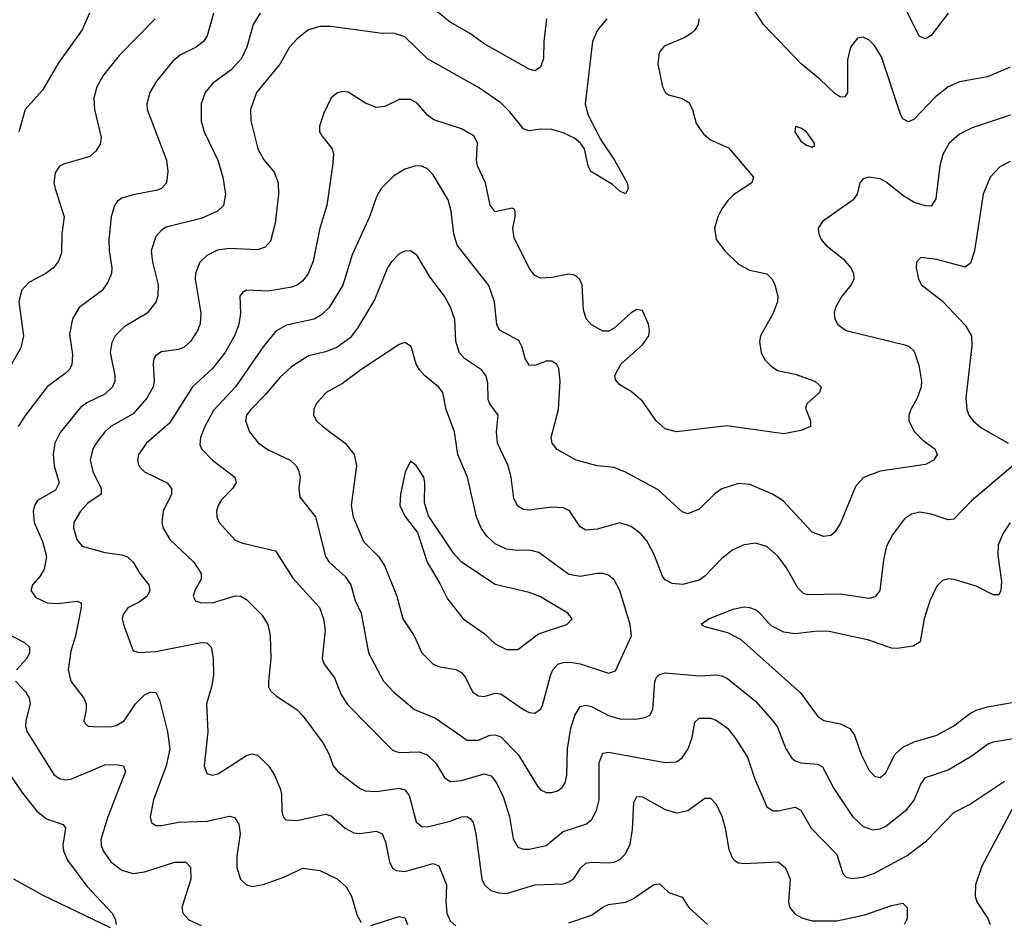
# Model space of a CAD drawing. Header units: inches. Extents: x 990586 to 1117858, y 769490 to 892071.
# Tile 50 of 248: x 1033009 to 1036489, y 864141 to 867327. Entities that reach past the tile are written whole.
import ezdxf

# ---------------------------------------------------------------- set-up
doc = ezdxf.new("R2010")
doc.units = ezdxf.units.IN
doc.header["$MEASUREMENT"] = 0
doc.layers.add('B0836', color=7, linetype='Continuous')

msp = doc.modelspace()

# ---------------------------------------------------------------- linework, layer by layer
at = {"layer": 'B0836', "color": 6}
for points, elevation in [([(1036290, 867349.4), (1036230, 867271.4), (1036210, 867259.1), (1036188.5, 867268.5), (1036128.4, 867390)], 3100), ([(1033693.7, 867350), (1033671.8, 867270), (1033658.6, 867250), (1033633.1, 867230), (1033577.5, 867202.5), (1033550, 867180.4), (1033492.2, 867110), (1033469, 867070), (1033458.2, 867030), (1033459.4, 867010), (1033527.9, 866830), (1033532.4, 866790), (1033527.9, 866750), (1033510.4, 866730), (1033495.8, 866724.2), (1033410, 866708.3), (1033370, 866695.8), (1033354.9, 866685.1), (1033343.8, 866670), (1033331.9, 866630), (1033324.5, 866550), (1033325.4, 866510), (1033335, 866450), (1033333.3, 866430), (1033320.7, 866399.3), (1033300.2, 866370), (1033219.6, 866310), (1033195, 866270), (1033184.5, 866215.5), (1033196, 866144), (1033193.2, 866106.8), (1033184.2, 866090), (1033170, 866076.7), (1033106, 866030), (1033029, 865930), (1033003.2, 865890)], 2900), ([(1033255.7, 867350), (1033230, 867291.4), (1033145.7, 867174.3), (1033090, 867077.8), (1033028.3, 867010), (1033005.7, 866930)], 2700), ([(1033859.3, 867350), (1033834.3, 867310), (1033811.7, 867230), (1033792.8, 867190), (1033756.8, 867150), (1033690, 867101.5), (1033664.5, 867070), (1033650.9, 867030), (1033650.5, 866970), (1033661, 866930), (1033709.3, 866830), (1033727.2, 866770), (1033736.2, 866710), (1033729.4, 866670.6), (1033708.1, 866650), (1033650, 866624.1), (1033526.3, 866593.7), (1033510, 866583.7), (1033490, 866560.8), (1033473.5, 866510), (1033478.1, 866470), (1033498.3, 866390), (1033497.1, 866350), (1033490.7, 866329.3), (1033459, 866290), (1033377.9, 866242.1), (1033346.1, 866210), (1033334.3, 866185.7), (1033328.9, 866151.1), (1033345.4, 866070), (1033344.8, 866050), (1033336.8, 866030), (1033310, 866003.7), (1033246.7, 865973.3), (1033223.3, 865956.7), (1033151.9, 865868.1), (1033133.2, 865830), (1033127.5, 865790), (1033131.1, 865750), (1033148.8, 865690), (1033135, 865665), (1033072.1, 865627.9), (1033060.7, 865610), (1033056.3, 865590), (1033060.3, 865550), (1033090, 865483.5), (1033103.2, 865430), (1033095.2, 865384.8), (1033080.7, 865359.3), (1033054.4, 865330), (1033047.9, 865310), (1033065.5, 865285.5), (1033105.8, 865265.8), (1033144, 865264), (1033211.9, 865271.9), (1033225.9, 865265.9), (1033226.7, 865250), (1033206.2, 865150), (1033190, 865095.9), (1033179.8, 865030), (1033189.7, 864990), (1033235.6, 864930), (1033243.8, 864910), (1033244.2, 864890), (1033235.5, 864850), (1033240, 864840), (1033250.6, 864830.6), (1033269.1, 864829.1), (1033328.8, 864828.8), (1033350, 864832.8), (1033378.1, 864850), (1033417.8, 864910), (1033450, 864940.8), (1033470, 864950.2), (1033489.8, 864949.8), (1033503.1, 864923.1), (1033531.7, 864810), (1033539.6, 864750), (1033526.8, 864690), (1033481.4, 864570), (1033470.5, 864510.5), (1033474.4, 864490), (1033490, 864479.2), (1033510, 864480.1), (1033570, 864491.9), (1033670, 864494.7), (1033750, 864512.6), (1033768.2, 864508.2), (1033783.9, 864483.9), (1033787.8, 864450), (1033776.9, 864370), (1033776.6, 864330), (1033789.4, 864290), (1033810, 864269.6), (1033830, 864263.8), (1033870, 864270.6), (1033942.8, 864297.2), (1034010, 864328.5), (1034070, 864320.6), (1034130.9, 864290.9), (1034162.9, 864262.9), (1034181.3, 864230), (1034201.6, 864161.6), (1034216.4, 864136.4)], 3000), ([(1034870.8, 867330), (1034861, 867250), (1034859.7, 867190), (1034850, 867158.9), (1034830, 867145.9), (1034810, 867152.1), (1034650, 867241.9), (1034598.6, 867278.6), (1034530, 867317.8), (1034465.6, 867370)], 3000), ([(1036510, 867158.7), (1036430, 867125.4), (1036330, 867106.7), (1036290, 867089.4), (1036245.2, 867054.8), (1036170, 866975.4), (1036150, 866966.4), (1036130, 866976.8), (1036123, 866990), (1036055.1, 867195.1), (1036030, 867236.1), (1036010, 867256.1), (1035990, 867265.3), (1035970, 867261.4), (1035945.7, 867230), (1035934.6, 867185.4), (1035934.8, 867070), (1035925.7, 867054.3), (1035910, 867052.7), (1035890, 867066.2), (1035836.7, 867116.7), (1035770.4, 867170.4), (1035637.7, 867310), (1035599.2, 867370)], 3200), ([(1033487.7, 867330), (1033360.3, 867199.7), (1033304.1, 867130), (1033281.1, 867090), (1033271.1, 867050), (1033272.8, 867010), (1033297.3, 866910), (1033293.5, 866886.5), (1033278.2, 866861.8), (1033257.1, 866842.9), (1033163.4, 866816.6), (1033150, 866809), (1033134.1, 866785.9), (1033129.8, 866750.2), (1033133.9, 866730), (1033165.8, 866630), (1033157.6, 866570), (1033156.5, 866503.5), (1033145.9, 866474.1), (1033127.9, 866450), (1033101.6, 866430), (1033041.4, 866398.6), (1033015.2, 866370), (1033006, 866330), (1033022.4, 866210), (1033012.4, 866167.6), (1032976, 866104)], 2800), ([(1035084.2, 867330), (1035050.8, 867290), (1035033.3, 867250), (1035008.1, 867028.1), (1035018, 866990), (1035062.4, 866902.4), (1035111.7, 866830), (1035155.8, 866750), (1035159.6, 866730), (1035150, 866712), (1035130, 866720.8), (1035104.1, 866744.1), (1035027.9, 866790), (1035017.6, 866810), (1035004.9, 866870), (1034991, 866891), (1034970, 866908.5), (1034930, 866926.8), (1034890, 866938.4), (1034850, 866940), (1034810, 866933.7), (1034790, 866941.6), (1034741.4, 867001.4), (1034710, 867032.5), (1034630, 867087.3), (1034450, 867188), (1034370, 867265.9), (1034330, 867279.3), (1034290, 867278.3), (1034110, 867302.7), (1034070, 867303.2), (1034030, 867290.6), (1033990, 867259.7), (1033962, 867230), (1033928.9, 867170), (1033846, 867070), (1033824.2, 867010), (1033826.2, 866970), (1033851.2, 866870), (1033871.7, 866831.7), (1033907.8, 866787.8), (1033922.7, 866750), (1033923.2, 866710), (1033911.8, 866608.2), (1033895.9, 866544.1), (1033877.1, 866522.9), (1033850, 866513.6), (1033750, 866518.9), (1033707.8, 866512.2), (1033670, 866494), (1033646.2, 866470), (1033629.9, 866430), (1033629.4, 866410), (1033649.5, 866290), (1033646.5, 866253.5), (1033639, 866230), (1033612.4, 866190), (1033590, 866170), (1033570, 866161.1), (1033510, 866153.2), (1033490, 866139.9), (1033482.9, 866130), (1033481.1, 866110), (1033484.8, 866050), (1033480.1, 866030), (1033457.9, 865990), (1033410, 865933.7), (1033330.7, 865889.3), (1033309.7, 865870), (1033279, 865830), (1033267.2, 865810), (1033257.9, 865770), (1033267.3, 865730), (1033296.9, 865670), (1033296.7, 865650), (1033250, 865618.1), (1033224, 865590), (1033200.5, 865550), (1033199, 865530), (1033210.7, 865490.7), (1033230, 865466.2), (1033310, 865443.9), (1033370, 865436), (1033390, 865429.1), (1033410, 865410.6), (1033433.6, 865370), (1033465.1, 865330), (1033468.5, 865310), (1033459.7, 865290), (1033431.7, 865268.3), (1033391.3, 865248.7), (1033374.8, 865225.2), (1033371.7, 865210), (1033375.5, 865190), (1033410, 865097), (1033431, 865091), (1033490, 865094), (1033650, 865126.2), (1033670, 865124.5), (1033686.1, 865110), (1033692.6, 865070), (1033694.1, 865010), (1033687.3, 864970), (1033668.8, 864910), (1033674.1, 864810), (1033661.3, 864690), (1033670, 864663), (1033690, 864657.3), (1033710, 864662.7), (1033810, 864726.8), (1033830, 864732.3), (1033850, 864728.2), (1033889.8, 864689.8), (1033910, 864657.2), (1033930, 864610), (1033934.3, 864590), (1033935.1, 864530), (1033940.6, 864510), (1033950, 864499.4), (1033990, 864497.6), (1034090, 864519.6), (1034110, 864514.1), (1034159.7, 864470), (1034190, 864454.1), (1034211, 864451), (1034270, 864459.8), (1034290, 864450.1), (1034301.4, 864421.4), (1034316.5, 864350), (1034328.1, 864328.1), (1034340.3, 864320.3), (1034370, 864316.8), (1034470, 864344.9), (1034490, 864336.9), (1034517, 864270), (1034515.1, 864210), (1034518.9, 864170), (1034530, 864142.3), (1034550, 864124.9)], 3100), ([(1035409.3, 867330), (1035406.8, 867310), (1035395.5, 867290), (1035382.2, 867277.8), (1035357.6, 867262.4), (1035287, 867233), (1035269.5, 867210.5), (1035264.8, 867170), (1035280.9, 867090), (1035290.6, 867070.6), (1035301.8, 867061.8), (1035350, 867048.5), (1035374, 867034), (1035386.4, 867010), (1035400.1, 866960.1), (1035424.8, 866924.8), (1035450, 866902.6), (1035514.4, 866874.4), (1035601.9, 866770), (1035596.6, 866750), (1035532.2, 866707.8), (1035511.7, 866688.3), (1035490, 866658.1), (1035476.3, 866630), (1035465.2, 866590), (1035470.7, 866550.7), (1035501.1, 866510), (1035550, 866462.7), (1035590, 866441.7), (1035650, 866428.5), (1035668.8, 866410), (1035677.3, 866390), (1035688.1, 866350), (1035687.4, 866330), (1035672.5, 866290), (1035627.5, 866210), (1035623.6, 866190), (1035630, 866150), (1035643.9, 866123.9), (1035663.3, 866103.3), (1035687.5, 866087.5), (1035750, 866074.3), (1035819.4, 866050), (1035842.2, 866030), (1035835.3, 866010), (1035790.6, 865970), (1035786, 865954), (1035803.8, 865910), (1035804.3, 865890), (1035770, 865874.9), (1035710, 865863.4), (1035508.2, 865891.8), (1035330.4, 865870.4), (1035290, 865880.6), (1035258.4, 865910), (1035210, 865978.8), (1035170, 866012.8), (1035130, 866036.7), (1035114.6, 866054.6), (1035112.9, 866070), (1035134, 866110), (1035210, 866178), (1035232.4, 866210), (1035234.8, 866230), (1035231.2, 866251.2), (1035210, 866299.5), (1035190, 866302.8), (1035170, 866291.1), (1035110, 866236.5), (1035090, 866226.5), (1035070, 866226.6), (1035030, 866248.4), (1035011.5, 866270), (1035001.4, 866301.4), (1034996.4, 866390), (1034988.9, 866408.9), (1034978.6, 866418.6), (1034970, 866424.6), (1034950, 866427.7), (1034890, 866416.1), (1034850, 866413.8), (1034830, 866422.8), (1034810, 866448.4), (1034756, 866556), (1034751.8, 866590), (1034759.6, 866630), (1034760.7, 866650), (1034756.8, 866656.8), (1034750, 866660.7), (1034690, 866647.6), (1034671.9, 866671.9), (1034655.8, 866750), (1034627.3, 866810), (1034623.8, 866830), (1034627.4, 866890), (1034614.8, 866914.8), (1034570, 866941.1), (1034472.7, 866972.7), (1034450.7, 866990), (1034412.7, 867032.7), (1034390, 867045.3), (1034350, 867044.9), (1034300, 867020), (1034270, 867016), (1034231.3, 867031.3), (1034170, 867070.3), (1034150, 867073.6), (1034131.6, 867068.4), (1034110, 867050.4), (1034083.3, 866996.7), (1034068, 866950), (1034069, 866930), (1034076.4, 866916.4), (1034113.1, 866870), (1034117.5, 866850), (1034114.9, 866810), (1034094.3, 866670), (1034070, 866590), (1034046.1, 866473.9), (1034028.2, 866430), (1034010, 866404.5), (1033990, 866388.8), (1033970, 866381.5), (1033887.9, 866367.9), (1033810, 866370.8), (1033796.6, 866363.4), (1033787.3, 866350), (1033789, 866290), (1033783.9, 866250), (1033768.7, 866210), (1033734.2, 866150), (1033690, 866094.2), (1033619.6, 866030), (1033539, 865901), (1033457.5, 865830), (1033428.6, 865790), (1033424.9, 865770), (1033430.3, 865750), (1033439.4, 865739.4), (1033450, 865729.5), (1033530.3, 865690.3), (1033545.9, 865670), (1033545.5, 865650), (1033516.6, 865590), (1033511.1, 865550), (1033516.6, 865530), (1033539.6, 865490), (1033624.5, 865410), (1033650.9, 865370), (1033650.3, 865349.7), (1033628.2, 865310), (1033622.1, 865290), (1033630, 865273.1), (1033647.6, 865267.6), (1033690, 865266.8), (1033770, 865291.5), (1033790, 865290.3), (1033810, 865278.4), (1033864.3, 865224.3), (1033885.8, 865190), (1033894, 865150), (1033897.1, 865070), (1033887.9, 864987.9), (1033888.4, 864970), (1033894.9, 864954.9), (1033916.3, 864936.3), (1033988.7, 864890), (1034010, 864867.2), (1034081.5, 864770), (1034103.3, 864730), (1034116.4, 864690), (1034133.5, 864670), (1034210, 864611.5), (1034230, 864602.1), (1034270, 864599.4), (1034350, 864611.7), (1034370, 864606), (1034385.8, 864585.8), (1034410, 864492.1), (1034430, 864475.6), (1034450, 864475.1), (1034530, 864495.1), (1034570, 864510.1), (1034590, 864512), (1034602.8, 864502.8), (1034611.9, 864490), (1034621.2, 864450), (1034642.3, 864290), (1034651.5, 864270), (1034674.2, 864250), (1034701.3, 864241.3), (1034730, 864239.9), (1034830, 864269.4), (1034930, 864273), (1034950, 864280.1), (1034967.1, 864292.9), (1034991.8, 864330), (1035010, 864346.3), (1035030, 864350.4), (1035092, 864348), (1035110, 864350.2), (1035130, 864359.4), (1035150, 864379.1), (1035166.3, 864413.7), (1035174.7, 864465.3), (1035179.3, 864560.7), (1035190, 864581.9), (1035210, 864580.9), (1035290, 864535.9), (1035330, 864523.8), (1035370, 864532.8), (1035430, 864576.3), (1035450, 864576.2), (1035470, 864554.7), (1035490, 864512.8), (1035502.8, 864470), (1035515.4, 864395.4), (1035527.1, 864367.1), (1035536.2, 864356.3), (1035550, 864347.8), (1035570, 864345.5), (1035690, 864350.7), (1035715.9, 864330), (1035731.9, 864290), (1035726.3, 864210), (1035730, 864191.1), (1035750, 864165.9), (1035773.3, 864153.3), (1035810, 864143.3), (1035896.7, 864143.3), (1035996.2, 864163.8), (1036090, 864197.5), (1036130, 864204.9), (1036145.6, 864190), (1036145, 864150), (1036134.8, 864130)], 3200), ([(1036510, 866989), (1036375.6, 866944.4), (1036330, 866921.8), (1036294.6, 866890), (1036271.6, 866850), (1036261.6, 866810), (1036246.7, 866693.3), (1036230, 866668.3), (1036210, 866668.7), (1036170, 866680.8), (1036130, 866706.1), (1036070, 866754.4), (1036050, 866764), (1036010, 866770.6), (1035990, 866765), (1035977.9, 866750), (1035968.6, 866710), (1035954.2, 866690), (1035846.1, 866613.9), (1035831.6, 866590), (1035833.2, 866570), (1035841.5, 866550), (1035858.2, 866530), (1035920.8, 866480.8), (1035946.3, 866450), (1035955.8, 866430), (1035956.8, 866410), (1035948.1, 866390), (1035915.2, 866350), (1035892.2, 866310), (1035887.8, 866290), (1035889.4, 866270), (1035901.1, 866250), (1035930, 866229), (1036137.5, 866177.5), (1036152.1, 866172.1), (1036170, 866155.5), (1036186.7, 866106.7), (1036196.4, 866050), (1036195.5, 866030), (1036181.4, 865990), (1036159, 865950), (1036152, 865930), (1036151.6, 865910), (1036171.6, 865870), (1036201.2, 865841.2), (1036243.2, 865810), (1036251.3, 865790), (1036239.9, 865770), (1036210, 865755.6), (1036050, 865731.7), (1035991, 865709), (1035963.1, 865676.9), (1035910, 865547.3), (1035890, 865516.4), (1035876, 865504), (1035850, 865500.9), (1035810, 865516.1), (1035707.1, 865627.1), (1035670, 865650.9), (1035590, 865684.5), (1035550, 865688), (1035490, 865669.3), (1035467, 865653), (1035410, 865597.1), (1035370, 865581.2), (1035350, 865588.1), (1035265.6, 865665.6), (1035150, 865728.4), (1035110, 865744.6), (1035050, 865750.4), (1034976.1, 865770), (1034908.1, 865808.1), (1034890.7, 865830), (1034887.1, 865850), (1034912.7, 865950), (1034919.2, 866050), (1034914.9, 866094.9), (1034907.9, 866107.9), (1034890, 866119.8), (1034870, 866120.4), (1034830, 866105.2), (1034810, 866106.1), (1034795.2, 866130), (1034785.1, 866170), (1034773.4, 866193.4), (1034704.3, 866230), (1034695.5, 866250), (1034686.9, 866330), (1034667.4, 866387.4), (1034555.7, 866530), (1034543.4, 866570), (1034534.1, 866650), (1034523.2, 866690), (1034470, 866778.4), (1034450, 866799.4), (1034430, 866808.7), (1034409.1, 866810.9), (1034370, 866798.1), (1034330, 866773.9), (1034286.2, 866730), (1034270, 866700.6), (1034245.5, 866630), (1034183.9, 866496.1), (1034150.8, 866389.2), (1034102.4, 866310), (1034075.7, 866284.3), (1034050, 866269.2), (1033952.1, 866247.9), (1033914.2, 866225.8), (1033870, 866171.2), (1033771.8, 866030), (1033694, 865946), (1033662.8, 865890), (1033647.4, 865850), (1033645.2, 865825.2), (1033652.1, 865810), (1033690.7, 865770), (1033769.4, 865710), (1033773.7, 865690), (1033760.5, 865670), (1033721.9, 865630), (1033710.4, 865610), (1033704.5, 865590), (1033705.6, 865570), (1033714.4, 865550), (1033770, 865488), (1033797.1, 865477.1), (1033912.7, 865450), (1033973.9, 865353.9), (1034069.1, 865250), (1034082.7, 865210), (1034089, 865170), (1034078, 865070), (1034085.2, 865050), (1034121.2, 865001.2), (1034143.7, 864943.7), (1034167.4, 864907.4), (1034326, 864746), (1034350, 864737.4), (1034420.4, 864740.4), (1034449.4, 864729.4), (1034479.7, 864699.7), (1034510, 864649.2), (1034530, 864634.6), (1034570, 864638.9), (1034650, 864662.7), (1034674.8, 864654.8), (1034693.6, 864630), (1034718.3, 864578.3), (1034739.8, 864510), (1034752.5, 864432.5), (1034770, 864403.2), (1034790, 864395.9), (1034810, 864395.8), (1034870, 864408.4), (1034930, 864458.9), (1035010, 864484.5), (1035030, 864500.2), (1035047.2, 864532.8), (1035056.7, 864570), (1035057.3, 864702.7), (1035070, 864735.1), (1035090, 864738.5), (1035290, 864702.2), (1035330, 864704.9), (1035350, 864719.1), (1035371.2, 864750), (1035385.8, 864790), (1035395.1, 864844.9), (1035410, 864858.9), (1035450, 864858.3), (1035470, 864851.7), (1035510, 864823.7), (1035536.8, 864790), (1035580.7, 864720.7), (1035606.4, 864646.4), (1035650, 864546.1), (1035671.9, 864531.9), (1035690, 864531.5), (1035750, 864544.9), (1035770, 864534.3), (1035806.6, 864470), (1035897.4, 864377.4), (1035918, 864310), (1035930, 864297.5), (1035950, 864292.3), (1035990, 864297.3), (1036030, 864311.2), (1036146.1, 864373.9), (1036214.4, 864425.6), (1036310, 864525.8), (1036366.2, 864553.8), (1036490, 864636.8)], 3300), ([(1036510, 866825.8), (1036473.1, 866806.9), (1036438.4, 866770), (1036413.8, 866710), (1036383.8, 866510), (1036370, 866466.2), (1036350, 866452.6), (1036250, 866479.9), (1036194, 866486), (1036178.2, 866470), (1036177.7, 866450), (1036186.2, 866410), (1036196.4, 866390), (1036270, 866332.3), (1036350, 866248), (1036372.8, 866210), (1036374.3, 866174.3), (1036353, 865990), (1036355.9, 865950), (1036363.7, 865930), (1036378.5, 865910), (1036406.1, 865886.1), (1036503.1, 865830)], 3400), ([(1036519.4, 865750), (1036372.7, 865627.3), (1036310, 865561.9), (1036290, 865559.8), (1036230, 865580.1), (1036190, 865586.3), (1036160.6, 865579.4), (1036136.5, 865563.5), (1036093.3, 865506.7), (1036073.1, 865466.9), (1036062.1, 865417.9), (1036048.7, 865310), (1036032.2, 865287.8), (1036010, 865281.4), (1035910, 865297.5), (1035795, 865295), (1035779.4, 865299.4), (1035759.1, 865319.1), (1035719.4, 865390), (1035689.3, 865430), (1035650, 865465), (1035610, 865476.7), (1035570, 865470.8), (1035530, 865453.1), (1035490, 865423.3), (1035430, 865360.3), (1035410, 865346.6), (1035351.1, 865331.1), (1035314.5, 865334.5), (1035290, 865347.7), (1035280.8, 865360.8), (1035250, 865439.4), (1035224.9, 865484.9), (1035204, 865510), (1035170, 865535.9), (1035130, 865548.6), (1035050, 865526.8), (1035010, 865523.7), (1034990, 865535.3), (1034951.9, 865591.9), (1034930, 865602.4), (1034890, 865604.6), (1034810, 865593.9), (1034790, 865596.1), (1034770, 865607.4), (1034755.2, 865635.2), (1034745.7, 865710), (1034735.5, 865750), (1034697.5, 865830), (1034694.4, 865870), (1034700.6, 865930), (1034670.8, 865970), (1034664.9, 865984.9), (1034663.6, 866043.6), (1034656.5, 866070), (1034641.4, 866090), (1034581.4, 866130), (1034563.1, 866150), (1034550.3, 866190), (1034547.4, 866267.4), (1034531.2, 866311.2), (1034510, 866350), (1034458.1, 866418.1), (1034413.3, 866493.3), (1034390, 866510.5), (1034370, 866509.4), (1034350, 866499.4), (1034321.5, 866470), (1034308.8, 866450), (1034263.2, 866336.8), (1034203.1, 866236.9), (1034176.8, 866203.2), (1034130, 866168.8), (1034090, 866153.3), (1034030, 866139.3), (1033970, 866099.7), (1033930, 866063.3), (1033878, 866002), (1033826.3, 865950), (1033811.1, 865930), (1033807.2, 865910), (1033821.2, 865870), (1033852.1, 865832.1), (1033887.1, 865807.1), (1033964.4, 865770), (1033986.3, 865750), (1033994.9, 865734.9), (1033999.9, 865710), (1033995.7, 865670), (1033999.5, 865639.5), (1034054, 865570), (1034089.5, 865429.5), (1034103.3, 865410), (1034158.9, 865358.9), (1034178.8, 865330), (1034194.3, 865274.3), (1034215.3, 865230), (1034242.1, 865090), (1034294.5, 864990), (1034330.8, 864950.8), (1034403.8, 864890), (1034479, 864859), (1034590, 864780.8), (1034630, 864781.1), (1034670, 864798.9), (1034690, 864800.2), (1034710, 864792.4), (1034770.2, 864730.2), (1034838.6, 864618.6), (1034850, 864605.6), (1034870, 864596.4), (1034890, 864595.8), (1034910, 864601.8), (1034926.5, 864613.5), (1034937.1, 864630), (1034942.2, 864657.8), (1034945.3, 864750), (1034956.8, 864823.2), (1034971.3, 864868.7), (1034990, 864900), (1035010, 864904.7), (1035030, 864899.6), (1035090, 864868.7), (1035130, 864856.4), (1035185.2, 864854.8), (1035219.1, 864860.9), (1035235.6, 864870), (1035246.8, 864890), (1035253.3, 864986.7), (1035258.7, 865001.3), (1035267.5, 865012.5), (1035290, 865018.6), (1035410, 865008.3), (1035470, 865011.6), (1035490, 865008.7), (1035510, 864998.9), (1035610, 864918.6), (1035670.4, 864850), (1035686.8, 864826.8), (1035716.9, 864750), (1035737.5, 864717.5), (1035750, 864707.6), (1035770, 864700.8), (1035830, 864696.8), (1035846.5, 864686.5), (1035885.9, 864610), (1035952, 864512), (1035990, 864475.7), (1036024, 864464), (1036050, 864467.6), (1036070, 864477.3), (1036144.1, 864535.9), (1036170.4, 864569.6), (1036193.9, 864626.1), (1036210.6, 864649.4), (1036290, 864676.5), (1036374.1, 864725.9), (1036430, 864767.4), (1036450, 864775.4), (1036550, 864791.6)], 3400), ([(1036510, 865549.9), (1036484.2, 865510), (1036466.7, 865470), (1036465.5, 865434.5), (1036478.5, 865341.5), (1036477.2, 865310), (1036470, 865295.2), (1036450, 865294.5), (1036390, 865325.3), (1036311.4, 865348.6), (1036290, 865351.2), (1036270, 865345.8), (1036250, 865325.7), (1036226.1, 865273.9), (1036205.5, 865210), (1036191.3, 865128.7), (1036166.3, 865113.7), (1036110, 865105), (1036090, 865106.2), (1036010, 865134.4), (1035870, 865164.8), (1035830, 865165.7), (1035750, 865156.3), (1035710, 865162.3), (1035664.7, 865184.7), (1035624.5, 865230), (1035610, 865241.5), (1035590, 865249.1), (1035570, 865250.6), (1035530, 865243), (1035445.8, 865210), (1035418, 865190), (1035430, 865182.8), (1035510, 865162.1), (1035557.4, 865137.4), (1035768.3, 864948.3), (1035830, 864864.6), (1035851.1, 864851.1), (1035910, 864838.4), (1035942.5, 864822.5), (1035959.1, 864799.1), (1035982.6, 864730), (1036010, 864676.3), (1036030, 864653.8), (1036050, 864649), (1036070, 864665.5), (1036102.4, 864730), (1036130, 864756.6), (1036170, 864775), (1036250, 864798.6), (1036310, 864831.7), (1036365.9, 864874.1), (1036390, 864886.9), (1036430, 864898.5), (1036530, 864916.3)], 3500), ([(1032959.9, 865159.9), (1033026, 865126), (1033044.1, 865110), (1033043.2, 865090), (1033033.8, 865070), (1032997.4, 865030)], 2900), ([(1032994.3, 864990), (1033030, 864951.4), (1033042.5, 864930), (1033046.4, 864910), (1033030.7, 864850), (1033030, 864830), (1033035.7, 864810), (1033130, 864660.1), (1033150, 864646.1), (1033170, 864641.5), (1033190, 864643.1), (1033310, 864693.9), (1033350, 864695), (1033376.1, 864690), (1033383.2, 864670), (1033320.9, 864510), (1033295.7, 864430), (1033296.7, 864410), (1033304, 864390), (1033331.3, 864351.3), (1033370, 864322.1), (1033410, 864310.5), (1033450, 864315.7), (1033557.3, 864350), (1033596.2, 864350), (1033612.4, 864332.4), (1033613.4, 864290), (1033581.7, 864190), (1033585.4, 864170), (1033606.4, 864146.4), (1033650, 864125.9)], 2900), ([(1032924.3, 864730), (1033016.9, 864596.9), (1033070, 864530.4), (1033103.5, 864503.5), (1033162.9, 864482.9), (1033171.1, 864470), (1033161.1, 864410), (1033163.8, 864390), (1033177.6, 864357.6), (1033245.7, 864265.7), (1033335.9, 864170), (1033346.9, 864150), (1033350, 864129.4)], 2800), ([(1036566.4, 864630), (1036410, 864336.4), (1036386.9, 864270), (1036385.8, 864230), (1036391.4, 864210), (1036430.6, 864150.6), (1036439.5, 864130)], 3300), ([(1033330, 864118.5), (1033090, 864233.8), (1032988, 864290)], 2800), ([(1034950, 864135.4), (1035030, 864162.4), (1035070, 864191.4), (1035090, 864200.4), (1035151.3, 864208.7), (1035178, 864222), (1035250, 864271.2), (1035270, 864273.3), (1035303.3, 864243.3), (1035350, 864226.4), (1035374.4, 864190), (1035440.1, 864130)], 3100), ([(1034250, 864126.5), (1034350, 864158.5), (1034370, 864153.6), (1034380.1, 864130)], 3000)]:
    msp.add_lwpolyline(points, dxfattribs=dict(at, elevation=elevation))
for points, elevation in [([(1035750.6, 866949.4), (1035748.8, 866930), (1035770, 866897.8), (1035790, 866883.1), (1035810, 866876.9), (1035817.8, 866882.2), (1035818.5, 866890), (1035790.3, 866930), (1035770, 866943.7)], 3300), ([(1034370, 866186.3), (1034350, 866178.7), (1034214.9, 866090), (1034150, 866041.8), (1034091.6, 866010), (1034057.3, 865970), (1034048.1, 865950), (1034046.9, 865930), (1034058.3, 865910), (1034080.2, 865890), (1034159.8, 865830), (1034191, 865790), (1034199, 865750), (1034180.1, 865610), (1034187.3, 865570), (1034223.6, 865483.6), (1034276.8, 865430), (1034298.7, 865398.7), (1034342.4, 865290), (1034363.4, 865210), (1034402.9, 865150), (1034430, 865089.5), (1034470.1, 865050), (1034490, 865041.5), (1034550, 865030.4), (1034570, 865020.3), (1034583.2, 865003.2), (1034610, 864950.4), (1034630, 864937.3), (1034650, 864935.3), (1034690, 864947.2), (1034710, 864945.1), (1034790, 864889), (1034810, 864878.6), (1034830, 864876.1), (1034849.7, 864890.3), (1034856.4, 864903.6), (1034884.8, 865010), (1034893.7, 865030), (1034910.6, 865049.4), (1034930, 865055.4), (1034956.2, 865056.2), (1034990, 865050.4), (1035090, 865018.4), (1035114.3, 865025.7), (1035170.9, 865150), (1035166.1, 865190), (1035130.4, 865310), (1035110, 865347.3), (1035090, 865364.5), (1035070, 865370.5), (1035050, 865369.8), (1034990, 865359.2), (1034950, 865366.9), (1034844.1, 865444.1), (1034812.4, 865452.4), (1034770, 865451), (1034730, 865455.8), (1034690, 865474.6), (1034661.1, 865501.1), (1034640.2, 865530), (1034624, 865570), (1034591.4, 865710), (1034557, 865790), (1034545.2, 865870), (1034515.9, 865950), (1034504.3, 866010), (1034489.1, 866030), (1034439.6, 866070), (1034421.7, 866090), (1034410.5, 866110), (1034392.4, 866172.4)], 3500), ([(1034390, 865766.8), (1034371.7, 865728.3), (1034355.1, 865650), (1034353, 865610), (1034370, 865573), (1034414.4, 865514.4), (1034448.9, 865410), (1034494.3, 865334.3), (1034520.5, 865280.5), (1034575.8, 865210), (1034650, 865158.3), (1034690, 865121.1), (1034730, 865101.6), (1034770, 865101.7), (1034843.1, 865156.9), (1034943.2, 865190), (1034961.3, 865210), (1034945.7, 865230), (1034850, 865287.5), (1034810, 865303.4), (1034690, 865331), (1034570.2, 865410.2), (1034542.3, 865442.3), (1034454.2, 865574.2), (1034439.5, 865619.5), (1034441.3, 865690), (1034436.9, 865710), (1034410, 865751.4)], 3600)]:
    msp.add_lwpolyline(points, close=True, dxfattribs=dict(at, elevation=elevation))

doc.saveas('drawing.dxf')
